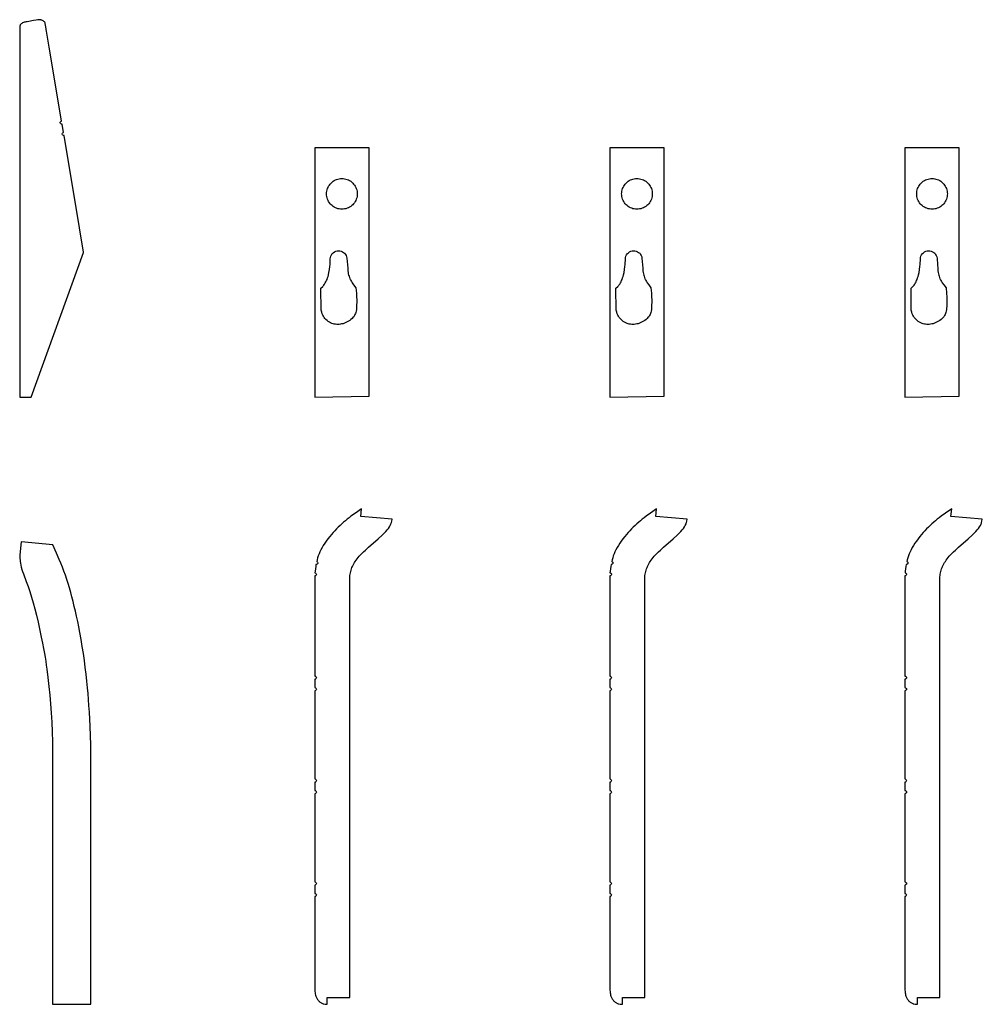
# Model space of a CAD drawing. Header units: millimetres. Extents: x 0 to 2891, y 0 to 5108.
# Tile 3 of 5: x 1385 to 2891, y 950 to 2490. Entities that reach past the tile are written whole.
import ezdxf

# ---------------------------------------------------------------- set-up
doc = ezdxf.new("R2010")
doc.units = ezdxf.units.MM
for name, color, linetype in [('PART011', 7, 'Continuous'), ('PART012', 7, 'Continuous'), ('PART013', 7, 'Continuous'), ('PART014', 7, 'Continuous'), ('PART018', 7, 'Continuous'), ('PART019', 7, 'Continuous'), ('PART020', 7, 'Continuous'), ('PART021', 7, 'Continuous')]:
    doc.layers.add(name, color=color, linetype=linetype)

msp = doc.modelspace()

# ---------------------------------------------------------------- linework, layer by layer
at = {"layer": 'PART011'}
msp.add_lwpolyline([(1496.3523, 949.84304), (1496.3523, 1355.42424), (1495.0457, 1385.21584), (1493.8858, 1406.99324), (1493.163, 1417.16814), (1492.4886, 1426.74494), (1491.8545, 1435.82334), (1491.0371, 1444.68624), (1489.9749, 1455.33534), (1488.805, 1466.07594), (1487.4277, 1476.90014), (1486.0504, 1487.72434), (1484.4657, 1498.63204), (1482.6816, 1509.52364), (1480.8895, 1520.51494), (1478.8899, 1531.58974), (1477.1755, 1540.38014), (1475.593, 1548.77994), (1473.8273, 1556.96414), (1472.0939, 1564.74974), (1470.2688, 1572.42754), (1468.4599, 1579.90604), (1466.5674, 1587.17714), (1464.691, 1594.24884), (1462.6234, 1601.20474), (1460.5719, 1607.96134), (1458.4288, 1614.61024), (1456.2937, 1621.15934), (1453.9754, 1627.49304), (1451.6652, 1633.72704), (1449.2634, 1639.85334), (1446.7699, 1645.87184), (1442.5827, 1655.46544), (1436.6181, 1668.42674), (1386.8687, 1673.42664), (1384.8, 1652.81424), (1385.1777, 1647.00894), (1385.3631, 1644.71644), (1385.5244, 1642.72294), (1385.9657, 1639.74884), (1386.5147, 1636.68314), (1387.2711, 1633.53384), (1388.251, 1630.10174), (1389.3226, 1626.77734), (1390.6177, 1623.16994), (1395.082, 1611.39164), (1397.928, 1603.49544), (1400.6904, 1595.39174), (1403.2858, 1586.87334), (1405.9215, 1577.85644), (1408.382, 1568.52444), (1410.899, 1558.49474), (1413.4966, 1547.46834), (1416.347, 1534.55614), (1418.5972, 1524.10354), (1420.4355, 1515.02224), (1422.1177, 1506.63054), (1423.5521, 1498.82074), (1424.5343, 1492.88064), (1425.5326, 1486.74114), (1426.4313, 1480.59354), (1427.346, 1474.24664), (1429.0246, 1460.93874), (1430.5603, 1446.91684), (1431.8402, 1433.57664), (1432.953, 1419.82154), (1433.9903, 1405.75944), (1434.8686, 1391.18274), (1435.5797, 1376.19134), (1436.148, 1360.48604), (1436.3523, 1344.07484), (1436.3523, 1326.65094), (1436.3523, 1309.01954), (1436.3523, 1290.66624), (1436.3523, 1271.21654), (1436.3523, 1250.54654), (1436.3523, 1212.40414), (1436.3523, 1143.82664), (1436.3523, 1117.41874), (1436.3523, 1083.59464), (1436.3523, 1046.57284), (1436.3619, 1005.64774), (1436.3523, 949.84304)], close=True, dxfattribs=at)
at = {"layer": 'PART012'}
msp.add_lwpolyline([(1846.4066, 1141.34364), (1847.3759, 1141.16544), (1848.201, 1140.62634), (1848.7536, 1139.81024), (1848.9479, 1138.84404), (1848.7536, 1137.87774), (1848.201, 1137.06174), (1847.3759, 1136.52264), (1846.4066, 1136.34434), (1846.4066, 1123.34404), (1847.3611, 1123.15164), (1848.1697, 1122.60914), (1848.7098, 1121.79894), (1848.8993, 1120.84394), (1848.7097, 1119.88884), (1848.1696, 1119.07874), (1847.3609, 1118.53634), (1846.4064, 1118.34404), (1846.4031, 1062.81364), (1846.4066, 981.47204), (1846.4066, 977.57084), (1846.4066, 974.66914), (1846.5095, 972.16404), (1846.7328, 969.75564), (1846.9688, 967.74714), (1847.3143, 966.03524), (1847.6599, 964.32334), (1848.1117, 962.80814), (1848.5732, 961.59274), (1849.0378, 960.47734), (1849.5992, 959.25884), (1850.2669, 958.23694), (1850.9346, 957.21514), (1851.6055, 956.29324), (1852.3764, 955.36814), (1853.2504, 954.53984), (1854.0277, 953.81464), (1854.908, 953.18624), (1855.7884, 952.55784), (1856.672, 952.02934), (1857.6587, 951.59764), (1858.6455, 951.16594), (1859.6322, 950.73424), (1860.6253, 950.50244), (1862.7146, 950.13554), (1866.0515, 949.84304), (1866.0515, 960.63434), (1901.3892, 960.63434), (1901.3892, 1590.94674), (1901.3892, 1600.06124), (1901.3892, 1603.56584), (1901.3892, 1606.76734), (1901.3892, 1609.86584), (1901.3892, 1612.86104), (1901.3892, 1615.65644), (1901.3892, 1618.34874), (1901.4374, 1620.64114), (1901.9074, 1622.82724), (1902.2775, 1625.01654), (1902.8442, 1627.09954), (1903.4078, 1629.08254), (1903.9714, 1631.06554), (1904.6318, 1632.94544), (1905.3889, 1634.72224), (1906.3554, 1636.79244), (1907.3188, 1638.76264), (1908.4853, 1640.82644), (1909.7485, 1642.78714), (1911.1149, 1644.84454), (1912.578, 1646.79884), (1914.2442, 1648.84674), (1915.9073, 1650.79464), (1917.8765, 1652.93284), (1920.152, 1655.26144), (1922.6306, 1657.68354), (1925.6217, 1660.48944), (1930.3598, 1664.74044), (1945.4992, 1678.26404), (1951.7844, 1683.96634), (1955.0849, 1687.06254), (1957.5699, 1689.68454), (1959.7454, 1692.01624), (1961.6211, 1694.35764), (1963.197, 1696.70854), (1964.5697, 1698.96584), (1965.6426, 1701.23274), (1966.0775, 1702.31944), (1966.4157, 1703.50924), (1966.9888, 1705.79214), (1967.5875, 1708.87454), (1918.5956, 1713.04054), (1919.6687, 1724.71224), (1910.0564, 1718.21574), (1903.0939, 1713.23544), (1900.0188, 1710.93244), (1897.0437, 1708.62624), (1894.2716, 1706.41364), (1891.5995, 1704.19774), (1888.718, 1701.68844), (1885.9332, 1699.07604), (1883.1452, 1696.36364), (1880.3572, 1693.65124), (1877.6627, 1690.73574), (1875.0682, 1687.81714), (1872.4706, 1684.79844), (1869.8697, 1681.67994), (1867.0529, 1678.06794), (1864.4393, 1674.54964), (1862.0256, 1671.02484), (1859.8181, 1667.69364), (1857.9105, 1664.35284), (1856.1028, 1661.00884), (1854.4951, 1657.65844), (1853.0904, 1654.40164), (1851.892, 1651.33834), (1850.8935, 1648.26864), (1849.9886, 1644.99584), (1849.4335, 1642.67744), (1850.3112, 1642.27014), (1850.9686, 1641.56014), (1851.3071, 1640.65374), (1851.2761, 1639.68674), (1850.8802, 1638.80384), (1850.1787, 1638.13744), (1849.2767, 1637.78724), (1848.3093, 1637.80584), (1847.8575, 1634.65864), (1847.3428, 1631.07324), (1846.9248, 1627.38464), (1846.69, 1624.89674), (1847.6016, 1624.62644), (1848.3462, 1624.03534), (1848.8163, 1623.20884), (1848.9439, 1622.26674), (1848.7104, 1621.34504), (1848.1497, 1620.57714), (1847.3429, 1620.07424), (1846.4066, 1619.90884), (1846.4066, 1615.49714), (1846.4066, 1606.49534), (1846.4066, 1596.08784), (1846.4066, 1572.47114), (1846.4066, 1546.25894), (1846.4066, 1463.91794), (1846.4064, 1463.34364), (1847.376, 1463.16534), (1848.2013, 1462.62614), (1848.7539, 1461.80974), (1848.9479, 1460.84314), (1848.7532, 1459.87674), (1848.2, 1459.06074), (1847.3743, 1458.52204), (1846.4046, 1458.34444), (1846.4, 1445.34354), (1847.3713, 1445.16724), (1848.1986, 1444.62864), (1848.753, 1443.81184), (1848.9479, 1442.84404), (1848.753, 1441.87624), (1848.1987, 1441.05944), (1847.3714, 1440.52084), (1846.4, 1440.34444), (1846.4066, 1302.34404), (1847.3611, 1302.15164), (1848.1697, 1301.60924), (1848.7098, 1300.79904), (1848.8994, 1299.84404), (1848.7098, 1298.88894), (1848.1697, 1298.07884), (1847.3611, 1297.53644), (1846.4066, 1297.34404), (1846.4066, 1284.34364), (1847.3759, 1284.16544), (1848.201, 1283.62634), (1848.7536, 1282.81024), (1848.9479, 1281.84404), (1848.7536, 1280.87774), (1848.201, 1280.06174), (1847.3759, 1279.52264), (1846.4066, 1279.34434), (1846.4066, 1141.95314)], close=True, dxfattribs=at)
at = {"layer": 'PART013'}
msp.add_lwpolyline([(2429.1876, 1708.87454), (2380.1956, 1713.04054), (2381.2687, 1724.71224), (2371.6564, 1718.21574), (2364.6939, 1713.23544), (2361.6188, 1710.93244), (2358.6437, 1708.62624), (2355.8716, 1706.41364), (2353.1996, 1704.19774), (2350.318, 1701.68844), (2347.5332, 1699.07604), (2344.7452, 1696.36364), (2341.9572, 1693.65124), (2339.2627, 1690.73574), (2336.6682, 1687.81714), (2334.0706, 1684.79844), (2331.4697, 1681.67994), (2328.653, 1678.06794), (2326.0393, 1674.54964), (2323.6256, 1671.02484), (2321.4181, 1667.69364), (2319.5105, 1664.35284), (2317.7028, 1661.00884), (2316.0951, 1657.65844), (2314.6904, 1654.40164), (2313.492, 1651.33834), (2312.4935, 1648.26864), (2311.5886, 1644.99584), (2311.0336, 1642.67744), (2311.9113, 1642.27014), (2312.5686, 1641.56014), (2312.9071, 1640.65374), (2312.8761, 1639.68674), (2312.4802, 1638.80384), (2311.7787, 1638.13744), (2310.8767, 1637.78724), (2309.9093, 1637.80584), (2309.4575, 1634.65864), (2308.9428, 1631.07324), (2308.5249, 1627.38464), (2308.29, 1624.89674), (2309.2016, 1624.62644), (2309.9462, 1624.03534), (2310.4164, 1623.20884), (2310.5439, 1622.26674), (2310.3105, 1621.34504), (2309.7498, 1620.57714), (2308.9429, 1620.07424), (2308.0066, 1619.90884), (2308.0066, 1615.49714), (2308.0066, 1606.49534), (2308.0066, 1596.08784), (2308.0066, 1572.47114), (2308.0066, 1546.25894), (2308.0066, 1463.91794), (2308.0064, 1463.34364), (2308.976, 1463.16534), (2309.8013, 1462.62614), (2310.3539, 1461.80974), (2310.5479, 1460.84314), (2310.3532, 1459.87674), (2309.8, 1459.06074), (2308.9743, 1458.52204), (2308.0046, 1458.34444), (2308, 1445.34354), (2308.9713, 1445.16724), (2309.7987, 1444.62864), (2310.353, 1443.81184), (2310.5479, 1442.84404), (2310.353, 1441.87624), (2309.7987, 1441.05944), (2308.9714, 1440.52084), (2308, 1440.34444), (2308.0066, 1302.34404), (2308.9611, 1302.15164), (2309.7697, 1301.60924), (2310.3098, 1300.79904), (2310.4994, 1299.84404), (2310.3098, 1298.88894), (2309.7698, 1298.07884), (2308.9611, 1297.53644), (2308.0066, 1297.34404), (2308.0066, 1284.34364), (2308.9759, 1284.16544), (2309.801, 1283.62634), (2310.3537, 1282.81024), (2310.5479, 1281.84404), (2310.3537, 1280.87774), (2309.801, 1280.06174), (2308.9759, 1279.52264), (2308.0066, 1279.34434), (2308.0066, 1141.95314), (2308.0066, 1141.34364), (2308.9759, 1141.16544), (2309.801, 1140.62634), (2310.3537, 1139.81024), (2310.5479, 1138.84404), (2310.3537, 1137.87774), (2309.801, 1137.06174), (2308.9759, 1136.52264), (2308.0066, 1136.34434), (2308.0066, 1123.34404), (2308.9611, 1123.15164), (2309.7697, 1122.60914), (2310.3098, 1121.79894), (2310.4994, 1120.84394), (2310.3097, 1119.88884), (2309.7696, 1119.07874), (2308.9609, 1118.53634), (2308.0064, 1118.34404), (2308.0031, 1062.81364), (2308.0066, 981.47204), (2308.0066, 977.57084), (2308.0066, 974.66914), (2308.1096, 972.16404), (2308.3328, 969.75564), (2308.5688, 967.74714), (2308.9143, 966.03524), (2309.2599, 964.32334), (2309.7117, 962.80814), (2310.1732, 961.59274), (2310.6378, 960.47734), (2311.1992, 959.25884), (2311.8669, 958.23694), (2312.5346, 957.21514), (2313.2055, 956.29324), (2313.9764, 955.36814), (2314.8504, 954.53984), (2315.6277, 953.81464), (2316.5081, 953.18624), (2317.3884, 952.55784), (2318.272, 952.02934), (2319.2587, 951.59764), (2320.2455, 951.16594), (2321.2322, 950.73424), (2322.2253, 950.50244), (2324.3147, 950.13554), (2327.6515, 949.84304), (2327.6515, 960.63434), (2362.9892, 960.63434), (2362.9892, 1590.94674), (2362.9892, 1600.06124), (2362.9892, 1603.56584), (2362.9892, 1606.76734), (2362.9892, 1609.86584), (2362.9892, 1612.86104), (2362.9892, 1615.65644), (2362.9892, 1618.34874), (2363.0374, 1620.64114), (2363.5074, 1622.82724), (2363.8775, 1625.01654), (2364.4443, 1627.09954), (2365.0078, 1629.08254), (2365.5714, 1631.06554), (2366.2318, 1632.94544), (2366.9889, 1634.72224), (2367.9554, 1636.79244), (2368.9188, 1638.76264), (2370.0853, 1640.82644), (2371.3485, 1642.78714), (2372.7149, 1644.84454), (2374.178, 1646.79884), (2375.8442, 1648.84674), (2377.5073, 1650.79464), (2379.4765, 1652.93284), (2381.752, 1655.26144), (2384.2306, 1657.68354), (2387.2217, 1660.48944), (2391.9598, 1664.74044), (2407.0992, 1678.26404), (2413.3844, 1683.96634), (2416.6849, 1687.06254), (2419.1699, 1689.68454), (2421.3454, 1692.01634), (2423.2211, 1694.35764), (2424.797, 1696.70854), (2426.1697, 1698.96584), (2427.2426, 1701.23274), (2427.6775, 1702.31944), (2428.0157, 1703.50924), (2428.5889, 1705.79214)], close=True, dxfattribs=at)
at = {"layer": 'PART014'}
msp.add_lwpolyline([(2890.7876, 1708.87454), (2841.7956, 1713.04054), (2842.8687, 1724.71224), (2833.2565, 1718.21574), (2826.2939, 1713.23544), (2823.2189, 1710.93244), (2820.2437, 1708.62624), (2817.4717, 1706.41354), (2814.7996, 1704.19774), (2811.918, 1701.68844), (2809.1332, 1699.07604), (2806.3452, 1696.36364), (2803.5572, 1693.65124), (2800.8628, 1690.73574), (2798.2683, 1687.81704), (2795.6706, 1684.79844), (2793.0697, 1681.67994), (2790.253, 1678.06794), (2787.6394, 1674.54964), (2785.2256, 1671.02484), (2783.0182, 1667.69364), (2781.1105, 1664.35284), (2779.3029, 1661.00884), (2777.6951, 1657.65844), (2776.2904, 1654.40164), (2775.092, 1651.33834), (2774.0936, 1648.26864), (2773.1886, 1644.99584), (2772.6336, 1642.67734), (2773.5113, 1642.27014), (2774.1686, 1641.56014), (2774.5071, 1640.65374), (2774.4761, 1639.68664), (2774.0802, 1638.80384), (2773.3787, 1638.13744), (2772.4768, 1637.78724), (2771.5094, 1637.80584), (2771.0576, 1634.65854), (2770.5429, 1631.07314), (2770.1249, 1627.38464), (2769.8901, 1624.89674), (2770.8016, 1624.62644), (2771.5463, 1624.03524), (2772.0164, 1623.20884), (2772.144, 1622.26664), (2771.9105, 1621.34504), (2771.3498, 1620.57714), (2770.543, 1620.07424), (2769.6067, 1619.90884), (2769.6067, 1615.49704), (2769.6067, 1606.49534), (2769.6067, 1596.08784), (2769.6067, 1572.47114), (2769.6067, 1546.25894), (2769.6067, 1463.91784), (2769.6065, 1463.34364), (2770.5761, 1463.16534), (2771.4013, 1462.62604), (2771.9539, 1461.80964), (2772.148, 1460.84314), (2771.9533, 1459.87664), (2771.4, 1459.06064), (2770.5744, 1458.52194), (2769.6047, 1458.34434), (2769.6, 1445.34354), (2770.5714, 1445.16724), (2771.3987, 1444.62864), (2771.9531, 1443.81184), (2772.148, 1442.84404), (2771.9531, 1441.87624), (2771.3987, 1441.05944), (2770.5714, 1440.52084), (2769.6001, 1440.34444), (2769.6067, 1302.34404), (2770.5612, 1302.15164), (2771.3698, 1301.60924), (2771.9099, 1300.79904), (2772.0995, 1299.84404), (2771.9099, 1298.88894), (2771.3698, 1298.07874), (2770.5612, 1297.53634), (2769.6067, 1297.34404), (2769.6067, 1284.34364), (2770.576, 1284.16534), (2771.4011, 1283.62634), (2771.9537, 1282.81024), (2772.148, 1281.84404), (2771.9537, 1280.87774), (2771.4011, 1280.06174), (2770.576, 1279.52264), (2769.6067, 1279.34434), (2769.6067, 1141.95304), (2769.6067, 1141.34364), (2770.576, 1141.16534), (2771.4011, 1140.62634), (2771.9537, 1139.81024), (2772.148, 1138.84404), (2771.9537, 1137.87774), (2771.4011, 1137.06164), (2770.576, 1136.52264), (2769.6067, 1136.34434), (2769.6067, 1123.34394), (2770.5612, 1123.15164), (2771.3698, 1122.60914), (2771.9098, 1121.79894), (2772.0994, 1120.84384), (2771.9097, 1119.88884), (2771.3696, 1119.07864), (2770.561, 1118.53634), (2769.6064, 1118.34404), (2769.6031, 1062.81364), (2769.6067, 981.47204), (2769.6067, 977.57084), (2769.6067, 974.66914), (2769.7096, 972.16404), (2769.9328, 969.75564), (2770.1688, 967.74704), (2770.5144, 966.03514), (2770.8599, 964.32324), (2771.3118, 962.80804), (2771.7732, 961.59274), (2772.2378, 960.47734), (2772.7992, 959.25884), (2773.467, 958.23694), (2774.1347, 957.21514), (2774.8056, 956.29324), (2775.5765, 955.36814), (2776.4505, 954.53984), (2777.2277, 953.81464), (2778.1081, 953.18624), (2778.9885, 952.55784), (2779.8721, 952.02934), (2780.8588, 951.59764), (2781.8455, 951.16594), (2782.8322, 950.73424), (2783.8253, 950.50234), (2785.9147, 950.13554), (2789.2515, 949.84304), (2789.2515, 960.63434), (2824.5892, 960.63434), (2824.5892, 1590.94664), (2824.5892, 1600.06124), (2824.5892, 1603.56584), (2824.5892, 1606.76734), (2824.5892, 1609.86574), (2824.5892, 1612.86104), (2824.5892, 1615.65644), (2824.5892, 1618.34864), (2824.6374, 1620.64114), (2825.1074, 1622.82724), (2825.4775, 1625.01654), (2826.0443, 1627.09954), (2826.6079, 1629.08254), (2827.1715, 1631.06554), (2827.8318, 1632.94544), (2828.5889, 1634.72214), (2829.5555, 1636.79234), (2830.5189, 1638.76264), (2831.6853, 1640.82644), (2832.9486, 1642.78714), (2834.3149, 1644.84454), (2835.7781, 1646.79884), (2837.4443, 1648.84674), (2839.1073, 1650.79464), (2841.0766, 1652.93284), (2843.3521, 1655.26134), (2845.8306, 1657.68354), (2848.8217, 1660.48944), (2853.5598, 1664.74034), (2868.6992, 1678.26404), (2874.9845, 1683.96624), (2878.285, 1687.06254), (2880.7699, 1689.68454), (2882.9455, 1692.01624), (2884.8212, 1694.35754), (2886.397, 1696.70844), (2887.7698, 1698.96584), (2888.8427, 1701.23274), (2889.2776, 1702.31944), (2889.6157, 1703.50924), (2890.1889, 1705.79204)], close=True, dxfattribs=at)
at = {"layer": 'PART018'}
msp.add_lwpolyline([(1484.756, 2126.24738), (1478.3087, 2164.68538), (1476.6384, 2174.64358), (1463.6397, 2252.13898), (1454.1299, 2308.83508), (1453.1549, 2308.86448), (1452.2653, 2309.26478), (1451.5967, 2309.97498), (1451.2508, 2310.88708), (1451.2802, 2311.86208), (1451.6805, 2312.75158), (1452.3907, 2313.42028), (1453.3028, 2313.76618), (1451.1538, 2326.57798), (1450.1788, 2326.60738), (1449.2892, 2327.00768), (1448.6206, 2327.71788), (1448.2747, 2328.62998), (1448.3041, 2329.60498), (1448.7044, 2330.49448), (1449.4146, 2331.16318), (1450.3267, 2331.50908), (1442.3846, 2378.85838), (1430.8879, 2447.39918), (1429.3893, 2456.33398), (1428.8023, 2459.83358), (1428.2666, 2463.02698), (1427.7518, 2466.09658), (1427.2369, 2469.16618), (1426.7406, 2472.12508), (1426.2468, 2474.95718), (1425.5271, 2479.35948), (1425.2954, 2480.74118), (1425.08, 2482.02508), (1424.8767, 2483.23728), (1424.6898, 2484.35158), (1424.5313, 2485.29638), (1424.063, 2486.18928), (1423.5428, 2486.77188), (1422.8194, 2487.44768), (1422.1028, 2487.92358), (1421.3828, 2488.49938), (1420.4663, 2488.96838), (1419.5532, 2489.33758), (1418.6435, 2489.60668), (1417.6338, 2489.87248), (1416.6276, 2490.03828), (1415.5248, 2490.10078), (1414.4221, 2490.16328), (1413.1391, 2490.02788), (1410.7726, 2489.60488), (1406.1924, 2488.78618), (1398.9814, 2487.49718), (1396.2945, 2487.01688), (1394.6935, 2486.73068), (1393.2873, 2486.47928), (1391.9646, 2486.24288), (1390.6551, 2485.85138), (1389.1798, 2485.10068), (1387.9044, 2484.35688), (1386.9322, 2483.52328), (1386.16, 2482.69648), (1385.6841, 2481.97988), (1385.3116, 2481.16668), (1385.039, 2480.35698), (1384.8731, 2479.35068), (1384.8608, 2478.34448), (1384.8608, 2477.14178), (1384.8608, 2473.84368), (1384.8608, 2463.14648), (1384.8608, 2451.74628), (1384.8608, 2441.33868), (1384.8608, 2415.11298), (1384.8831, 2393.90148), (1384.9372, 2365.88708), (1384.9901, 2334.97098), (1384.8, 2240.70978), (1384.8608, 2179.87358), (1384.8608, 2113.23388), (1384.8608, 1938.84088), (1384.8608, 1937.04188), (1384.8608, 1930.34238), (1384.8608, 1922.84328), (1384.8608, 1899.68608), (1402.8608, 1899.68608), (1484.6197, 2125.84258)], close=True, dxfattribs=at)
at = {"layer": 'PART019'}
for points in [[(1931.4, 1901.18608), (1931.4, 2289.68608), (1846.4, 2289.68608), (1846.4, 1899.68608)], [(1912.8087, 2215.59438), (1912.5354, 2213.51848), (1912.0822, 2211.47438), (1911.4526, 2209.47758), (1910.6514, 2207.54328), (1909.6846, 2205.68608), (1908.5597, 2203.92028), (1907.2851, 2202.25918), (1905.8706, 2200.71548), (1904.3269, 2199.30098), (1902.6659, 2198.02648), (1900.9, 2196.90148), (1899.0429, 2195.93468), (1897.1085, 2195.13348), (1895.1117, 2194.50388), (1893.0676, 2194.05068), (1890.9918, 2193.77738), (1888.9, 2193.68608), (1886.8083, 2193.77738), (1884.7325, 2194.05068), (1882.6884, 2194.50388), (1880.6915, 2195.13348), (1878.7572, 2195.93468), (1876.9, 2196.90148), (1875.1342, 2198.02648), (1873.4731, 2199.30098), (1871.9295, 2200.71548), (1870.515, 2202.25918), (1869.2404, 2203.92028), (1868.1154, 2205.68608), (1867.1486, 2207.54328), (1866.3474, 2209.47758), (1865.7178, 2211.47438), (1865.2646, 2213.51848), (1864.9913, 2215.59438), (1864.9, 2217.68608), (1864.9913, 2219.77778), (1865.2646, 2221.85368), (1865.7178, 2223.89778), (1866.3474, 2225.89458), (1867.1486, 2227.82888), (1868.1154, 2229.68608), (1869.2404, 2231.45188), (1870.515, 2233.11298), (1871.9295, 2234.65668), (1873.4731, 2236.07118), (1875.1342, 2237.34568), (1876.9, 2238.47068), (1878.7572, 2239.43748), (1880.6915, 2240.23868), (1882.6884, 2240.86828), (1884.7325, 2241.32148), (1886.8083, 2241.59478), (1888.9, 2241.68608), (1890.9918, 2241.59478), (1893.0676, 2241.32148), (1895.1117, 2240.86828), (1897.1085, 2240.23868), (1899.0429, 2239.43748), (1900.9, 2238.47068), (1902.6659, 2237.34568), (1904.3269, 2236.07118), (1905.8706, 2234.65668), (1907.2851, 2233.11298), (1908.5597, 2231.45188), (1909.6846, 2229.68608), (1910.6514, 2227.82888), (1911.4526, 2225.89458), (1912.0822, 2223.89778), (1912.5354, 2221.85368), (1912.8087, 2219.77778), (1912.9, 2217.68608)], [(1911.8382, 2043.40738), (1911.6212, 2036.99848), (1911.0438, 2034.14078), (1910.5529, 2032.17888), (1909.9721, 2030.32618), (1909.3207, 2028.78158), (1908.4605, 2027.15678), (1907.4012, 2025.55118), (1906.1525, 2024.06428), (1904.7048, 2022.59668), (1903.0579, 2021.14828), (1901.2216, 2019.81858), (1899.1862, 2018.50818), (1897.0609, 2017.30698), (1894.8457, 2016.21478), (1892.7588, 2015.41168), (1890.6719, 2014.60858), (1888.5144, 2014.11368), (1886.5751, 2013.79868), (1884.6454, 2013.58308), (1882.7254, 2013.46718), (1880.7154, 2013.46028), (1878.8242, 2013.64298), (1876.9427, 2013.92518), (1875.0803, 2014.40638), (1873.3271, 2014.97758), (1871.2945, 2015.77668), (1869.2907, 2016.87438), (1867.3961, 2018.06198), (1865.6202, 2019.43908), (1863.9535, 2020.90608), (1862.4056, 2022.56248), (1861.0663, 2024.29928), (1859.9358, 2026.11638), (1859.0139, 2028.01378), (1858.1112, 2030.11028), (1857.337, 2032.49568), (1856.3506, 2035.80588), (1856.0355, 2069.99448), (1858.8219, 2072.83978), (1859.8331, 2073.94778), (1860.7447, 2075.06528), (1861.8939, 2076.56178), (1862.9627, 2078.26688), (1863.9417, 2080.08118), (1864.8211, 2081.90508), (1865.6202, 2083.93768), (1866.4385, 2086.16938), (1867.1572, 2088.41068), (1867.7957, 2090.86068), (1868.6779, 2094.79408), (1869.3994, 2099.14488), (1870.0695, 2104.00298), (1870.3867, 2107.28768), (1870.759, 2116.21668), (1871.0295, 2118.36778), (1871.6534, 2120.44398), (1872.6135, 2122.38778), (1873.8831, 2124.14508), (1875.4268, 2125.66718), (1877.2019, 2126.91178), (1879.1591, 2127.84428), (1881.2439, 2128.43888), (1883.3986, 2128.67888), (1885.5631, 2128.55778), (1887.6776, 2128.07898), (1889.6831, 2127.25558), (1891.524, 2126.11058), (1893.1492, 2124.67568), (1894.5136, 2122.99088), (1895.5792, 2121.10288), (1896.3164, 2119.06418), (1896.7049, 2116.93128), (1897.6771, 2106.91268), (1897.7141, 2106.25608), (1897.9172, 2102.11738), (1898.0751, 2099.59048), (1898.2425, 2097.16318), (1898.5287, 2094.92528), (1898.9241, 2092.77728), (1899.4286, 2090.71928), (1900.0423, 2088.75118), (1900.6559, 2086.78308), (1901.3883, 2085.00448), (1902.1496, 2083.52438), (1902.9012, 2081.94488), (1903.852, 2080.34608), (1904.9022, 2078.73768), (1907.2821, 2075.29298), (1910.8599, 2070.72788), (1911.5647, 2062.42168), (1911.8742, 2056.26338), (1911.997, 2052.33338), (1911.9914, 2048.11438)]]:
    msp.add_lwpolyline(points, close=True, dxfattribs=at)
at = {"layer": 'PART020'}
for points in [[(2393, 1901.18608), (2393, 2289.68608), (2308, 2289.68608), (2308, 1899.68608)], [(2374.4087, 2215.59428), (2374.1354, 2213.51848), (2373.6822, 2211.47438), (2373.0526, 2209.47758), (2372.2514, 2207.54318), (2371.2846, 2205.68608), (2370.1597, 2203.92018), (2368.8851, 2202.25918), (2367.4706, 2200.71548), (2365.9269, 2199.30098), (2364.2658, 2198.02638), (2362.5, 2196.90148), (2360.6428, 2195.93468), (2358.7085, 2195.13348), (2356.7117, 2194.50388), (2354.6676, 2194.05068), (2352.5917, 2193.77738), (2350.5, 2193.68608), (2348.4083, 2193.77738), (2346.3325, 2194.05068), (2344.2884, 2194.50388), (2342.2915, 2195.13348), (2340.3572, 2195.93468), (2338.5, 2196.90148), (2336.7342, 2198.02638), (2335.0731, 2199.30098), (2333.5294, 2200.71548), (2332.1149, 2202.25918), (2330.8404, 2203.92018), (2329.7154, 2205.68608), (2328.7486, 2207.54318), (2327.9474, 2209.47758), (2327.3178, 2211.47438), (2326.8646, 2213.51848), (2326.5913, 2215.59428), (2326.5, 2217.68608), (2326.5913, 2219.77778), (2326.8646, 2221.85358), (2327.3178, 2223.89768), (2327.9474, 2225.89458), (2328.7486, 2227.82888), (2329.7154, 2229.68608), (2330.8404, 2231.45188), (2332.1149, 2233.11298), (2333.5294, 2234.65658), (2335.0731, 2236.07108), (2336.7342, 2237.34568), (2338.5, 2238.47068), (2340.3572, 2239.43748), (2342.2915, 2240.23868), (2344.2884, 2240.86828), (2346.3325, 2241.32148), (2348.4083, 2241.59468), (2350.5, 2241.68608), (2352.5917, 2241.59468), (2354.6676, 2241.32148), (2356.7117, 2240.86828), (2358.7085, 2240.23868), (2360.6428, 2239.43748), (2362.5, 2238.47068), (2364.2658, 2237.34568), (2365.9269, 2236.07108), (2367.4706, 2234.65658), (2368.8851, 2233.11298), (2370.1597, 2231.45188), (2371.2846, 2229.68608), (2372.2514, 2227.82888), (2373.0526, 2225.89458), (2373.6822, 2223.89768), (2374.1354, 2221.85358), (2374.4087, 2219.77778), (2374.5, 2217.68608)], [(2373.4382, 2043.40728), (2373.2212, 2036.99848), (2372.6438, 2034.14078), (2372.1529, 2032.17888), (2371.5721, 2030.32608), (2370.9206, 2028.78158), (2370.0605, 2027.15678), (2369.0012, 2025.55118), (2367.7525, 2024.06428), (2366.3047, 2022.59668), (2364.6579, 2021.14828), (2362.8216, 2019.81858), (2360.7862, 2018.50818), (2358.6609, 2017.30688), (2356.4456, 2016.21478), (2354.3588, 2015.41168), (2352.2719, 2014.60858), (2350.1144, 2014.11368), (2348.1751, 2013.79858), (2346.2454, 2013.58308), (2344.3254, 2013.46718), (2342.3154, 2013.46028), (2340.4242, 2013.64298), (2338.5426, 2013.92508), (2336.6803, 2014.40638), (2334.9271, 2014.97758), (2332.8945, 2015.77658), (2330.8907, 2016.87428), (2328.9961, 2018.06198), (2327.2202, 2019.43898), (2325.5535, 2020.90598), (2324.0056, 2022.56248), (2322.6663, 2024.29928), (2321.5358, 2026.11638), (2320.6139, 2028.01378), (2319.7112, 2030.11018), (2318.9369, 2032.49568), (2317.9506, 2035.80588), (2317.6355, 2069.99448), (2320.4219, 2072.83978), (2321.4331, 2073.94768), (2322.3447, 2075.06528), (2323.4939, 2076.56168), (2324.5627, 2078.26688), (2325.5417, 2080.08118), (2326.4211, 2081.90508), (2327.2202, 2083.93768), (2328.0385, 2086.16938), (2328.7572, 2088.41068), (2329.3957, 2090.86068), (2330.2779, 2094.79408), (2330.9994, 2099.14488), (2331.6695, 2104.00288), (2331.9867, 2107.28768), (2332.359, 2116.21668), (2332.6295, 2118.36768), (2333.2534, 2120.44398), (2334.2135, 2122.38778), (2335.4831, 2124.14508), (2337.0268, 2125.66718), (2338.8019, 2126.91178), (2340.7591, 2127.84428), (2342.8439, 2128.43888), (2344.9986, 2128.67888), (2347.1631, 2128.55778), (2349.2775, 2128.07888), (2351.2831, 2127.25548), (2353.124, 2126.11048), (2354.7492, 2124.67568), (2356.1135, 2122.99088), (2357.1792, 2121.10288), (2357.9164, 2119.06418), (2358.3049, 2116.93128), (2359.2771, 2106.91258), (2359.3141, 2106.25598), (2359.5172, 2102.11738), (2359.6751, 2099.59048), (2359.8425, 2097.16308), (2360.1287, 2094.92528), (2360.5241, 2092.77728), (2361.0286, 2090.71928), (2361.6422, 2088.75118), (2362.2559, 2086.78308), (2362.9883, 2085.00448), (2363.7496, 2083.52438), (2364.5012, 2081.94488), (2365.4519, 2080.34608), (2366.5022, 2078.73768), (2368.8821, 2075.29288), (2372.4599, 2070.72788), (2373.1647, 2062.42168), (2373.4742, 2056.26338), (2373.597, 2052.33338), (2373.5914, 2048.11438)]]:
    msp.add_lwpolyline(points, close=True, dxfattribs=at)
at = {"layer": 'PART021'}
for points in [[(2854.6, 1901.18608), (2854.6, 2289.68608), (2769.6, 2289.68608), (2769.6, 1899.68608)], [(2836.0087, 2215.59428), (2835.7354, 2213.51848), (2835.2822, 2211.47438), (2834.6526, 2209.47758), (2833.8514, 2207.54318), (2832.8846, 2205.68608), (2831.7596, 2203.92018), (2830.4851, 2202.25918), (2829.0706, 2200.71548), (2827.5269, 2199.30098), (2825.8658, 2198.02638), (2824.1, 2196.90138), (2822.2428, 2195.93468), (2820.3085, 2195.13338), (2818.3117, 2194.50378), (2816.2676, 2194.05068), (2814.1917, 2193.77738), (2812.1, 2193.68608), (2810.0083, 2193.77738), (2807.9324, 2194.05068), (2805.8883, 2194.50378), (2803.8915, 2195.13338), (2801.9572, 2195.93468), (2800.1, 2196.90138), (2798.3342, 2198.02638), (2796.6731, 2199.30098), (2795.1294, 2200.71548), (2793.7149, 2202.25918), (2792.4404, 2203.92018), (2791.3154, 2205.68608), (2790.3486, 2207.54318), (2789.5474, 2209.47758), (2788.9178, 2211.47438), (2788.4646, 2213.51848), (2788.1913, 2215.59428), (2788.1, 2217.68608), (2788.1913, 2219.77778), (2788.4646, 2221.85358), (2788.9178, 2223.89768), (2789.5474, 2225.89448), (2790.3486, 2227.82888), (2791.3154, 2229.68608), (2792.4404, 2231.45188), (2793.7149, 2233.11298), (2795.1294, 2234.65658), (2796.6731, 2236.07108), (2798.3342, 2237.34568), (2800.1, 2238.47068), (2801.9572, 2239.43738), (2803.8915, 2240.23868), (2805.8883, 2240.86828), (2807.9324, 2241.32138), (2810.0083, 2241.59468), (2812.1, 2241.68608), (2814.1917, 2241.59468), (2816.2676, 2241.32138), (2818.3117, 2240.86828), (2820.3085, 2240.23868), (2822.2428, 2239.43738), (2824.1, 2238.47068), (2825.8658, 2237.34568), (2827.5269, 2236.07108), (2829.0706, 2234.65658), (2830.4851, 2233.11298), (2831.7596, 2231.45188), (2832.8846, 2229.68608), (2833.8514, 2227.82888), (2834.6526, 2225.89448), (2835.2822, 2223.89768), (2835.7354, 2221.85358), (2836.0087, 2219.77778), (2836.1, 2217.68608)], [(2835.0382, 2043.40728), (2834.8211, 2036.99848), (2834.2438, 2034.14078), (2833.7529, 2032.17888), (2833.1721, 2030.32608), (2832.5206, 2028.78158), (2831.6605, 2027.15668), (2830.6012, 2025.55108), (2829.3525, 2024.06428), (2827.9047, 2022.59658), (2826.2579, 2021.14818), (2824.4216, 2019.81858), (2822.3862, 2018.50818), (2820.2609, 2017.30688), (2818.0456, 2016.21478), (2815.9588, 2015.41168), (2813.8719, 2014.60858), (2811.7143, 2014.11368), (2809.7751, 2013.79858), (2807.8454, 2013.58308), (2805.9254, 2013.46708), (2803.9154, 2013.46028), (2802.0242, 2013.64288), (2800.1426, 2013.92508), (2798.2803, 2014.40638), (2796.5271, 2014.97748), (2794.4945, 2015.77658), (2792.4907, 2016.87428), (2790.5961, 2018.06188), (2788.8202, 2019.43898), (2787.1535, 2020.90598), (2785.6056, 2022.56248), (2784.2663, 2024.29928), (2783.1358, 2026.11628), (2782.2139, 2028.01378), (2781.3112, 2030.11018), (2780.5369, 2032.49568), (2779.5506, 2035.80578), (2779.2355, 2069.99448), (2782.0219, 2072.83978), (2783.0331, 2073.94768), (2783.9447, 2075.06528), (2785.0939, 2076.56168), (2786.1627, 2078.26688), (2787.1417, 2080.08118), (2788.0211, 2081.90508), (2788.8201, 2083.93768), (2789.6385, 2086.16938), (2790.3572, 2088.41068), (2790.9957, 2090.86058), (2791.8779, 2094.79398), (2792.5994, 2099.14478), (2793.2695, 2104.00288), (2793.5867, 2107.28758), (2793.959, 2116.21668), (2794.2295, 2118.36768), (2794.8534, 2120.44398), (2795.8135, 2122.38768), (2797.083, 2124.14508), (2798.6268, 2125.66718), (2800.4019, 2126.91178), (2802.3591, 2127.84428), (2804.4439, 2128.43878), (2806.5986, 2128.67888), (2808.7631, 2128.55778), (2810.8775, 2128.07888), (2812.883, 2127.25548), (2814.724, 2126.11048), (2816.3492, 2124.67568), (2817.7135, 2122.99088), (2818.7791, 2121.10288), (2819.5164, 2119.06408), (2819.9049, 2116.93128), (2820.877, 2106.91258), (2820.9141, 2106.25598), (2821.1172, 2102.11728), (2821.275, 2099.59048), (2821.4425, 2097.16308), (2821.7287, 2094.92518), (2822.1241, 2092.77728), (2822.6286, 2090.71928), (2823.2422, 2088.75118), (2823.8559, 2086.78308), (2824.5883, 2085.00438), (2825.3496, 2083.52438), (2826.1012, 2081.94478), (2827.0519, 2080.34598), (2828.1022, 2078.73758), (2830.4821, 2075.29288), (2834.0598, 2070.72788), (2834.7647, 2062.42168), (2835.0741, 2056.26338), (2835.1969, 2052.33338), (2835.1914, 2048.11438)]]:
    msp.add_lwpolyline(points, close=True, dxfattribs=at)

doc.saveas('drawing.dxf')
